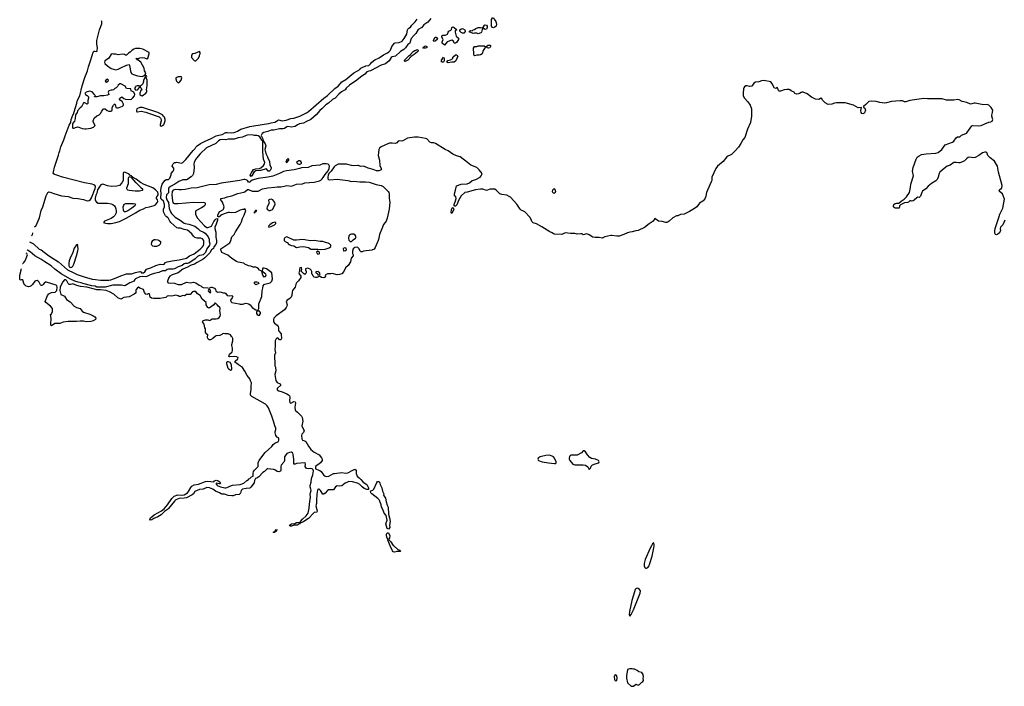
# Model space of a CAD drawing. Header units: inches. Extents: x 2347120 to 2490770, y 707513 to 877705.
# Tile 46 of 132: x 2358060 to 2374536, y 797654 to 808800. Entities that reach past the tile are written whole.
import ezdxf

# ---------------------------------------------------------------- set-up
doc = ezdxf.new("R2010")
doc.units = ezdxf.units.IN
doc.header["$MEASUREMENT"] = 0
for name, color, linetype in [('C3769', 7, 'Continuous'), ('C3850', 7, 'Continuous'), ('C3860', 7, 'Continuous'), ('C3870', 7, 'Continuous')]:
    doc.layers.add(name, color=color, linetype=linetype)

msp = doc.modelspace()

# ---------------------------------------------------------------- linework, layer by layer
at = {"layer": 'C3769', "color": 5}
for points, elevation in [([(2364320, 800000), (2364390, 799942), (2364422, 799930), (2364430, 799910), (2364370, 799907), (2364330, 799898), (2364310, 799904), (2364299, 799919), (2364263, 799990), (2364259, 800000)], 80), ([(2368630, 800000), (2368610, 799964), (2368528, 799772), (2368507, 799710), (2368508, 799668), (2368520, 799640), (2368530, 799632), (2368550, 799631), (2368570, 799641), (2368592, 799668), (2368601, 799690), (2368641, 799830), (2368671, 799971), (2368674, 800000)], 120)]:
    msp.add_lwpolyline(points, dxfattribs=dict(at, elevation=elevation))
at = {"layer": 'C3769', "color": 5, "elevation": 120}
for points in [[(2368390, 799295), (2368370, 799284), (2368360, 799270), (2368346, 799234), (2368305, 799090), (2368264, 798904), (2368260, 798850), (2368270, 798828), (2368290, 798856), (2368330, 798933), (2368442, 799210), (2368447, 799250), (2368433, 799273), (2368410, 799290)], [(2368308, 797948), (2368272, 797948), (2368250, 797938), (2368230, 797935), (2368211, 797830), (2368211, 797790), (2368230, 797712), (2368290, 797654), (2368330, 797654), (2368370, 797692), (2368410, 797674), (2368430, 797682), (2368470, 797722), (2368488, 797732), (2368498, 797750), (2368495, 797790), (2368499, 797810), (2368494, 797850), (2368470, 797882), (2368418, 797898), (2368390, 797918), (2368350, 797938), (2368330, 797938)], [(2368030, 797849), (2368018, 797842), (2368007, 797810), (2368011, 797770), (2368016, 797756), (2368030, 797745), (2368050, 797752), (2368056, 797790), (2368050, 797828)]]:
    msp.add_lwpolyline(points, close=True, dxfattribs=at)
at = {"layer": 'C3850', "color": 5}
for points, elevation in [([(2358308, 805336), (2358310, 805335), (2358331, 805350), (2358393, 805490), (2358421, 805610), (2358445, 805670), (2358503, 805857), (2358529, 805911), (2358542, 805918), (2358550, 805922), (2358570, 805918), (2358633, 805893), (2358757, 805857), (2358870, 805842), (2358950, 805817), (2359035, 805810), (2359130, 805792), (2359190, 805774), (2359224, 805776), (2359246, 805794), (2359261, 805819), (2359324, 805976), (2359327, 806007), (2359322, 806022), (2359301, 806041), (2359270, 806051), (2359147, 806070), (2358778, 806170), (2358682, 806202), (2358640, 806210), (2358622, 806230), (2358624, 806256), (2358643, 806337), (2358710, 806533), (2358718, 806582), (2358731, 806610), (2358746, 806674), (2358797, 806790), (2358819, 806861), (2358890, 807039), (2358916, 807084), (2358924, 807130), (2358950, 807202), (2358961, 807219), (2358970, 807261), (2359016, 807404), (2359027, 807453), (2359064, 807530), (2359106, 807694), (2359150, 807836), (2359194, 807946), (2359210, 808010), (2359246, 808110), (2359270, 808201), (2359290, 808255), (2359307, 808273), (2359316, 808276), (2359349, 808271), (2359356, 808284), (2359360, 808330), (2359349, 808390), (2359353, 808450), (2359396, 808630), (2359433, 808730), (2359434, 808770), (2359429, 808783)], 80), ([(2360000, 808317), (2359972, 808310), (2359942, 808290), (2359910, 808258), (2359880, 808240), (2359850, 808206), (2359830, 808208), (2359816, 808216), (2359783, 808223), (2359710, 808215), (2359670, 808224), (2359630, 808224), (2359610, 808229), (2359590, 808222), (2359550, 808158), (2359530, 808138), (2359485, 808110), (2359478, 808090), (2359487, 808070), (2359527, 808027), (2359590, 807985), (2359630, 807971), (2359670, 807964), (2359709, 807971), (2359750, 807996), (2359850, 808041), (2359891, 808051), (2359897, 808037), (2359917, 807917), (2359936, 807895), (2359962, 807882), (2360000, 807872)], 80), ([(2360000, 807681), (2360000, 807680), (2359982, 807650), (2359992, 807632), (2360000, 807626)], 80), ([(2360000, 806138), (2359961, 806161), (2359950, 806173), (2359937, 806177), (2359930, 806189), (2359902, 806202), (2359890, 806215), (2359830, 806244), (2359810, 806249), (2359797, 806243), (2359789, 806231), (2359794, 806170), (2359789, 806110), (2359770, 806070), (2359730, 806029), (2359683, 806017), (2359590, 806010), (2359530, 806021), (2359470, 806047), (2359450, 806051), (2359420, 806040), (2359401, 806019), (2359362, 805958), (2359350, 805898), (2359336, 805864), (2359325, 805815), (2359323, 805790), (2359329, 805769), (2359347, 805747), (2359375, 805735), (2359530, 805730), (2359590, 805720), (2359618, 805710), (2359644, 805690), (2359659, 805670), (2359670, 805640), (2359677, 805603), (2359675, 805570), (2359670, 805558), (2359652, 805528), (2359630, 805502), (2359590, 805477), (2359479, 805430), (2359461, 805410), (2359496, 805396), (2359531, 805391), (2359590, 805395), (2359670, 805408), (2359730, 805425), (2359854, 805486), (2360000, 805573)], 80), ([(2360000, 805933), (2359993, 805933), (2359890, 805947), (2359872, 805952), (2359861, 805961), (2359854, 805970), (2359855, 805990), (2359878, 806062), (2359880, 806150), (2359890, 806181), (2359915, 806175), (2359915, 806170), (2359937, 806157), (2359938, 806150), (2360000, 806080)], 80), ([(2360000, 805709), (2359988, 805690), (2359934, 805650), (2359870, 805607), (2359830, 805588), (2359809, 805589), (2359795, 805615), (2359794, 805670), (2359800, 805700), (2359810, 805717), (2359834, 805726), (2359966, 805726), (2359990, 805720), (2360000, 805711)], 80), ([(2358257, 805184), (2358270, 805195), (2358276, 805210), (2358278, 805230), (2358274, 805235)], 80), ([(2358225, 805086), (2358290, 805050), (2358386, 804966), (2358418, 804950), (2358540, 804860), (2358622, 804810), (2358708, 804750), (2358860, 804620), (2358965, 804565), (2359021, 804541), (2359139, 804499), (2359270, 804463), (2359330, 804458), (2359410, 804443), (2359550, 804446), (2359587, 804453), (2359677, 804483), (2359750, 804516), (2359849, 804551), (2359890, 804549), (2359930, 804553), (2360000, 804572)], 60), ([(2358109, 804723), (2358110, 804723), (2358130, 804741), (2358150, 804770), (2358192, 804868), (2358180, 804890), (2358166, 804899)], 80), ([(2360000, 804465), (2359984, 804456), (2359969, 804430), (2359950, 804418), (2359901, 804399), (2359830, 804355), (2359810, 804350), (2359762, 804362), (2359650, 804362), (2359621, 804359), (2359490, 804328), (2359370, 804326), (2359350, 804330), (2359323, 804343), (2359265, 804350), (2359115, 804390), (2359090, 804400), (2359040, 804410), (2358985, 804430), (2358901, 804470), (2358753, 804550), (2358647, 804630), (2358585, 804685), (2358479, 804750), (2358416, 804796), (2358314, 804850), (2358238, 804918), (2358190, 804946), (2358183, 804952)], 60), ([(2360000, 804228), (2359978, 804210), (2359890, 804169), (2359804, 804156), (2359750, 804125), (2359704, 804150), (2359635, 804210), (2359562, 804250), (2359509, 804270), (2359410, 804282), (2359350, 804283), (2359310, 804297), (2359181, 804330), (2359079, 804339), (2359015, 804355), (2358950, 804381), (2358930, 804380), (2358910, 804371), (2358890, 804373), (2358870, 804391), (2358850, 804435), (2358830, 804451), (2358811, 804450), (2358774, 804410), (2358740, 804330), (2358731, 804270), (2358750, 804205), (2358790, 804191), (2358810, 804176), (2358842, 804122), (2358903, 804083), (2358970, 804010), (2359010, 803987), (2359070, 803973), (2359106, 803926), (2359130, 803912), (2359234, 803874), (2359302, 803842), (2359319, 803830), (2359335, 803810), (2359331, 803790), (2359290, 803763), (2359250, 803754), (2359170, 803750), (2359130, 803758), (2359070, 803761), (2359010, 803755), (2358870, 803753), (2358790, 803741), (2358730, 803719), (2358650, 803719), (2358590, 803682), (2358582, 803690), (2358579, 803710), (2358587, 803810), (2358578, 803870), (2358590, 803882), (2358610, 803922), (2358609, 803970), (2358576, 804010), (2358499, 804070), (2358489, 804090), (2358524, 804190), (2358550, 804218), (2358590, 804241), (2358653, 804247), (2358679, 804270), (2358687, 804330), (2358681, 804350), (2358670, 804363), (2358508, 804412), (2358490, 804409), (2358470, 804397), (2358451, 804370), (2358439, 804361), (2358430, 804356), (2358417, 804357), (2358406, 804366), (2358386, 804410), (2358370, 804430), (2358350, 804437), (2358330, 804436), (2358312, 804428), (2358276, 804370), (2358250, 804348), (2358230, 804339), (2358210, 804336), (2358190, 804338), (2358170, 804345), (2358146, 804366), (2358130, 804390), (2358111, 804451), (2358089, 804451), (2358070, 804444), (2358060, 804460), (2358063, 804530), (2358085, 804610), (2358083, 804630), (2358080, 804634)], 80)]:
    msp.add_lwpolyline(points, dxfattribs=dict(at, elevation=elevation))
at = {"layer": 'C3850', "color": 5, "elevation": 80}
for points in [[(2359530, 807808), (2359502, 807790), (2359492, 807770), (2359510, 807758), (2359530, 807765), (2359538, 807770), (2359548, 807790)], [(2359750, 807728), (2359733, 807727), (2359710, 807706), (2359697, 807683), (2359677, 807663), (2359654, 807650), (2359632, 807628), (2359610, 807622), (2359590, 807622), (2359554, 807610), (2359542, 807590), (2359551, 807550), (2359530, 807539), (2359470, 807529), (2359410, 807529), (2359350, 807509), (2359310, 807508), (2359310, 807514), (2359322, 807518), (2359326, 807530), (2359316, 807536), (2359314, 807550), (2359270, 807592), (2359230, 807605), (2359172, 807590), (2359160, 807580), (2359152, 807570), (2359162, 807550), (2359190, 807532), (2359211, 807510), (2359212, 807490), (2359198, 807450), (2359202, 807430), (2359200, 807400), (2359190, 807388), (2359150, 807408), (2359130, 807408), (2359120, 807400), (2359095, 807345), (2359070, 807329), (2359030, 807274), (2359022, 807250), (2358993, 807210), (2358987, 807150), (2358975, 807105), (2358949, 807071), (2358943, 807057), (2358944, 807004), (2358949, 806989), (2358965, 806985), (2359010, 807004), (2359030, 807007), (2359050, 807004), (2359103, 806983), (2359150, 806975), (2359170, 806975), (2359250, 806989), (2359294, 807006), (2359321, 807030), (2359290, 807090), (2359290, 807112), (2359307, 807153), (2359349, 807191), (2359388, 807210), (2359410, 807231), (2359437, 807270), (2359455, 807305), (2359470, 807311), (2359490, 807311), (2359522, 807282), (2359550, 807272), (2359587, 807273), (2359602, 807278), (2359607, 807293), (2359610, 807334), (2359629, 807371), (2359650, 807392), (2359660, 807380), (2359671, 807331), (2359685, 807325), (2359710, 807326), (2359724, 807335), (2359783, 807357), (2359795, 807370), (2359799, 807390), (2359773, 807433), (2359748, 807450), (2359729, 807470), (2359738, 807490), (2359750, 807502), (2359769, 807511), (2359802, 807482), (2359830, 807471), (2359910, 807466), (2359929, 807471), (2359950, 807486), (2359982, 807530), (2359988, 807550), (2359968, 807588), (2359926, 807610), (2359922, 807642), (2359850, 807648), (2359826, 807690)], [(2359030, 805046), (2359024, 805036), (2359010, 805034), (2358970, 804980), (2358941, 804890), (2358912, 804830), (2358890, 804770), (2358884, 804730), (2358884, 804690), (2358889, 804670), (2358910, 804656), (2358930, 804660), (2358950, 804679), (2358966, 804710), (2359012, 804850), (2359033, 804933), (2359039, 804970)]]:
    msp.add_lwpolyline(points, close=True, dxfattribs=at)
at = {"layer": 'C3860', "color": 5}
for points, elevation in [([(2364939, 808821), (2364890, 808758), (2364824, 808716), (2364789, 808670), (2364730, 808634), (2364690, 808571), (2364658, 808542), (2364613, 808487), (2364603, 808470), (2364596, 808430), (2364587, 808410), (2364556, 808384), (2364517, 808330), (2364490, 808302), (2364434, 808266), (2364350, 808188), (2364290, 808179), (2364276, 808170), (2364241, 808110), (2364179, 808061), (2364110, 808042), (2363930, 807947), (2363900, 807940), (2363870, 807926), (2363834, 807890), (2363761, 807839), (2363701, 807790), (2363576, 807704), (2363524, 807656), (2363508, 807630), (2363446, 807594), (2363402, 807558), (2363337, 807490), (2363296, 807464), (2363230, 807407), (2363181, 807379), (2363116, 807310), (2363080, 807280), (2363022, 807210), (2362930, 807132), (2362846, 807094), (2362810, 807069), (2362741, 807059), (2362710, 807043), (2362670, 807014), (2362610, 807006), (2362548, 807012), (2362530, 807007), (2362490, 806979), (2362470, 806973), (2362410, 806974), (2362310, 806953), (2362267, 806953), (2362210, 806931), (2362145, 806915), (2362120, 806900), (2362104, 806876), (2362103, 806863), (2362128, 806810), (2362134, 806774), (2362170, 806722), (2362181, 806690), (2362164, 806630), (2362167, 806607), (2362184, 806550), (2362207, 806510), (2362210, 806490), (2362240, 806430), (2362247, 806367), (2362270, 806330), (2362268, 806310), (2362250, 806279), (2362239, 806270), (2362230, 806265), (2362219, 806270), (2362190, 806307), (2362090, 806279), (2362010, 806274), (2361984, 806256), (2361944, 806190), (2361930, 806181), (2361917, 806190), (2361927, 806230), (2361939, 806241), (2361970, 806296), (2362009, 806309), (2362070, 806315), (2362095, 806325), (2362138, 806362), (2362157, 806390), (2362161, 806410), (2362139, 806470), (2362129, 806589), (2362127, 806747), (2362122, 806782), (2362110, 806787), (2362079, 806839), (2362050, 806861), (2362030, 806865), (2361990, 806865), (2361950, 806876), (2361870, 806870), (2361850, 806866), (2361790, 806838), (2361716, 806824), (2361650, 806805), (2361550, 806801), (2361510, 806790), (2361450, 806797), (2361415, 806790), (2361386, 806774), (2361343, 806730), (2361184, 806656), (2361082, 806558), (2361016, 806484), (2361000, 806460), (2360978, 806410), (2360974, 806390), (2360980, 806330), (2360971, 806230), (2360950, 806194), (2360930, 806174), (2360902, 806158), (2360870, 806131), (2360850, 806123), (2360810, 806125), (2360790, 806120), (2360725, 806095), (2360657, 806050), (2360586, 806014), (2360558, 805990), (2360550, 805970), (2360550, 805906), (2360519, 805870), (2360511, 805830), (2360521, 805790), (2360550, 805742), (2360563, 805643), (2360583, 805590), (2360601, 805561), (2360660, 805500), (2360743, 805450), (2360810, 805400), (2360830, 805392), (2360890, 805382), (2360992, 805350), (2361042, 805310), (2361075, 805275), (2361133, 805250), (2361164, 805230), (2361215, 805170), (2361232, 805128), (2361233, 805090), (2361240, 805050), (2361237, 805030), (2361191, 804970), (2361170, 804910), (2361130, 804869), (2361110, 804861), (2361070, 804856), (2361038, 804842), (2360996, 804804), (2360890, 804730), (2360870, 804724), (2360830, 804724), (2360810, 804718), (2360777, 804690), (2360713, 804667), (2360650, 804637), (2360630, 804631), (2360550, 804629), (2360530, 804622), (2360499, 804601), (2360450, 804600), (2360390, 804575), (2360310, 804557), (2360246, 804534), (2360190, 804507), (2360170, 804503), (2360110, 804506), (2360070, 804502), (2360000, 804465)], 60), ([(2360000, 804572), (2360072, 804592), (2360086, 804586), (2360098, 804570), (2360106, 804566), (2360129, 804570), (2360155, 804585), (2360168, 804612), (2360183, 804630), (2360263, 804657), (2360339, 804690), (2360410, 804711), (2360471, 804709), (2360501, 804739), (2360527, 804753), (2360610, 804770), (2360730, 804783), (2360850, 804815), (2360900, 804850), (2360977, 804883), (2361079, 804961), (2361118, 805002), (2361135, 805025), (2361143, 805050), (2361144, 805070), (2361139, 805099), (2361134, 805114), (2361117, 805137), (2361090, 805150), (2361030, 805148), (2360990, 805160), (2360970, 805179), (2360942, 805222), (2360870, 805281), (2360810, 805291), (2360750, 805314), (2360710, 805314), (2360690, 805322), (2360590, 805409), (2360572, 805430), (2360545, 805485), (2360535, 805495), (2360510, 805507), (2360499, 805519), (2360465, 805590), (2360464, 805630), (2360482, 805670), (2360485, 805710), (2360464, 805764), (2360430, 805798), (2360424, 805810), (2360422, 805830), (2360427, 805890), (2360420, 805950), (2360431, 806010), (2360444, 806050), (2360490, 806111), (2360510, 806126), (2360551, 806129), (2360572, 806148), (2360594, 806206), (2360597, 806230), (2360630, 806268), (2360639, 806290), (2360638, 806318), (2360614, 806350), (2360616, 806370), (2360627, 806390), (2360653, 806410), (2360670, 806415), (2360690, 806416), (2360770, 806401), (2360790, 806412), (2360840, 806460), (2360964, 806616), (2360996, 806644), (2361010, 806670), (2361032, 806690), (2361088, 806732), (2361150, 806766), (2361266, 806814), (2361350, 806856), (2361390, 806870), (2361450, 806880), (2361510, 806914), (2361530, 806915), (2361610, 806906), (2361650, 806913), (2361704, 806936), (2361760, 806970), (2361910, 807016), (2362150, 807056), (2362230, 807065), (2362270, 807077), (2362330, 807086), (2362359, 807101), (2362390, 807127), (2362450, 807110), (2362517, 807123), (2362598, 807150), (2362650, 807152), (2362750, 807186), (2362858, 807242), (2362893, 807267), (2363150, 807490), (2363210, 807533), (2363333, 807650), (2363390, 807690), (2363450, 807760), (2363517, 807803), (2363650, 807910), (2363710, 807948), (2363750, 807966), (2363770, 807990), (2363790, 808003), (2363850, 808027), (2363903, 808037), (2363930, 808060), (2363953, 808090), (2364004, 808130), (2364075, 808165), (2364150, 808215), (2364215, 808245), (2364239, 808261), (2364266, 808290), (2364287, 808353), (2364330, 808407), (2364344, 808416), (2364410, 808421), (2364459, 808441), (2364495, 808485), (2364539, 808561), (2364549, 808630), (2364557, 808643), (2364570, 808657), (2364602, 808678), (2364624, 808710), (2364677, 808763), (2364710, 808807)], 60), ([(2360000, 807872), (2360030, 807864), (2360109, 807851), (2360130, 807862), (2360138, 807862), (2360150, 807874), (2360162, 807878), (2360167, 807893), (2360168, 807910), (2360150, 807946), (2360142, 807990), (2360089, 808090), (2360043, 808123), (2360026, 808130), (2360022, 808142), (2360006, 808150), (2360006, 808154), (2360050, 808152), (2360070, 808162), (2360110, 808171), (2360150, 808162), (2360190, 808145), (2360203, 808157), (2360229, 808230), (2360228, 808250), (2360122, 808310), (2360070, 808321), (2360003, 808317), (2360000, 808317)], 80), ([(2360000, 807626), (2360004, 807624), (2360030, 807625), (2360068, 807670), (2360066, 807690), (2360055, 807695), (2360023, 807697), (2360000, 807681)], 80), ([(2370000, 806577), (2369971, 806549), (2369950, 806535), (2369910, 806520), (2369894, 806506), (2369833, 806430), (2369738, 806350), (2369710, 806314), (2369643, 806170), (2369639, 806110), (2369633, 806090), (2369567, 805950), (2369553, 805910), (2369544, 805850), (2369530, 805815), (2369510, 805785), (2369490, 805765), (2369436, 805730), (2369393, 805670), (2369350, 805646), (2369270, 805591), (2369178, 805550), (2369119, 805541), (2369070, 805522), (2369050, 805519), (2368990, 805485), (2368930, 805430), (2368910, 805420), (2368890, 805412), (2368870, 805412), (2368810, 805425), (2368750, 805430), (2368690, 805474), (2368661, 805430), (2368594, 805386), (2368517, 805323), (2368410, 805276), (2368370, 805270), (2368310, 805252), (2368270, 805250), (2368230, 805238), (2368170, 805210), (2368090, 805179), (2368050, 805178), (2367970, 805194), (2367950, 805194), (2367850, 805170), (2367809, 805149), (2367759, 805159), (2367690, 805156), (2367650, 805164), (2367590, 805205), (2367550, 805219), (2367490, 805204), (2367470, 805218), (2367450, 805222), (2367390, 805215), (2367370, 805218), (2367348, 805228), (2367275, 805225), (2367190, 805237), (2367130, 805210), (2367010, 805213), (2366990, 805221), (2366970, 805237), (2366930, 805253), (2366798, 805338), (2366710, 805389), (2366650, 805404), (2366630, 805424), (2366618, 805458), (2366596, 805496), (2366510, 805587), (2366490, 805601), (2366450, 805617), (2366435, 805630), (2366378, 805718), (2366271, 805831), (2366250, 805846), (2366210, 805864), (2366130, 805876), (2366095, 805890), (2366032, 805952), (2366010, 805964), (2365990, 805968), (2365930, 805967), (2365870, 805947), (2365810, 805964), (2365770, 805967), (2365687, 805953), (2365550, 805914), (2365509, 805911), (2365445, 805855), (2365403, 805777), (2365374, 805706), (2365350, 805682), (2365342, 805682), (2365330, 805688), (2365328, 805708), (2365351, 805769), (2365361, 805810), (2365356, 805836), (2365337, 805857), (2365333, 805890), (2365352, 805948), (2365370, 806025), (2365450, 806053), (2365550, 806055), (2365586, 806074), (2365630, 806111), (2365690, 806131), (2365764, 806170), (2365784, 806190), (2365795, 806210), (2365798, 806230), (2365749, 806290), (2365710, 806329), (2365610, 806367), (2365555, 806415), (2365430, 806509), (2365370, 806525), (2365310, 806550), (2365227, 806607), (2365179, 806630), (2365017, 806730), (2364990, 806741), (2364950, 806743), (2364921, 806750), (2364870, 806807), (2364850, 806816), (2364730, 806836), (2364666, 806834), (2364550, 806820), (2364470, 806773), (2364450, 806769), (2364410, 806777), (2364392, 806770), (2364370, 806741), (2364350, 806729), (2364290, 806737), (2364250, 806737), (2364230, 806733), (2364106, 806674), (2364081, 806650), (2364072, 806630), (2364058, 806530), (2364078, 806450), (2364084, 806365), (2364109, 806310), (2364110, 806290), (2364097, 806283), (2364067, 806273), (2364030, 806276), (2363977, 806297), (2363890, 806317), (2363830, 806344), (2363810, 806349), (2363770, 806346), (2363723, 806363), (2363710, 806365), (2363650, 806355), (2363610, 806361), (2363530, 806383), (2363390, 806382), (2363341, 806359), (2363320, 806340), (2363270, 806267), (2363234, 806226), (2363221, 806199), (2363214, 806170), (2363218, 806138), (2363229, 806129), (2363245, 806125), (2363370, 806133), (2363550, 806114), (2363610, 806097), (2363650, 806101), (2363750, 806091), (2363849, 806091), (2363910, 806081), (2364026, 806046), (2364110, 806028), (2364143, 806010), (2364228, 805930), (2364239, 805910), (2364242, 805890), (2364244, 805810), (2364256, 805750), (2364240, 805630), (2364210, 805484), (2364192, 805430), (2364150, 805375), (2364117, 805303), (2364082, 805210), (2364070, 805150), (2364057, 805110), (2364010, 804990), (2363990, 804965), (2363950, 804944), (2363811, 804929), (2363790, 804918), (2363770, 804918), (2363762, 804922), (2363755, 804935), (2363736, 804976), (2363710, 804998), (2363666, 804994), (2363642, 804970), (2363631, 804930), (2363631, 804890), (2363641, 804870), (2363641, 804850), (2363608, 804812), (2363593, 804750), (2363557, 804690), (2363511, 804650), (2363486, 804590), (2363450, 804549), (2363410, 804539), (2363370, 804535), (2363290, 804554), (2363269, 804549), (2363210, 804549), (2363172, 804530), (2363178, 804510), (2363162, 804490), (2363150, 804485), (2363109, 804489), (2363090, 804508), (2363070, 804508), (2363034, 804490), (2363010, 804489), (2362990, 804495), (2362969, 804510), (2362959, 804539), (2362948, 804550), (2362948, 804590), (2362938, 804610), (2362918, 804630), (2362890, 804642), (2362870, 804644), (2362845, 804635), (2362844, 804616), (2362855, 804590), (2362856, 804570), (2362846, 804554), (2362830, 804542), (2362810, 804554), (2362775, 804590), (2362775, 804610), (2362782, 804630), (2362778, 804650), (2362770, 804655), (2362750, 804654), (2362741, 804630), (2362742, 804590), (2362735, 804585), (2362731, 804570), (2362736, 804550), (2362764, 804510), (2362765, 804490), (2362727, 804433), (2362687, 804393), (2362672, 804330), (2362627, 804270), (2362620, 804250), (2362612, 804188), (2362600, 804160), (2362581, 804139), (2362534, 804110), (2362521, 804090), (2362533, 804030), (2362530, 804010), (2362520, 803990), (2362490, 803950), (2362350, 803848), (2362314, 803810), (2362307, 803790), (2362307, 803750), (2362324, 803724), (2362367, 803690), (2362385, 803670), (2362392, 803650), (2362390, 803610), (2362394, 803594), (2362437, 803550), (2362438, 803538), (2362439, 803470), (2362430, 803448), (2362410, 803450), (2362390, 803472), (2362370, 803481), (2362350, 803464), (2362335, 803430), (2362337, 803343), (2362328, 803288), (2362340, 803230), (2362326, 803190), (2362322, 803150), (2362331, 803070), (2362331, 803010), (2362339, 802990), (2362347, 802930), (2362331, 802869), (2362347, 802770), (2362357, 802750), (2362370, 802735), (2362418, 802710), (2362431, 802690), (2362368, 802632), (2362367, 802610), (2362396, 802596), (2362450, 802580), (2362530, 802546), (2362559, 802530), (2362574, 802510), (2362578, 802490), (2362573, 802430), (2362581, 802401), (2362590, 802391), (2362610, 802395), (2362650, 802415), (2362671, 802410), (2362675, 802390), (2362663, 802323), (2362671, 802271), (2362710, 802238), (2362775, 802170), (2362786, 802146), (2362797, 802090), (2362782, 802010), (2362785, 801990), (2362818, 801930), (2362810, 801900), (2362783, 801870), (2362773, 801850), (2362782, 801790), (2362790, 801771), (2362830, 801759), (2362849, 801749), (2362890, 801670), (2362932, 801612), (2362990, 801567), (2363070, 801527), (2363112, 801472), (2363121, 801450), (2363119, 801430), (2363091, 801389), (2363010, 801330), (2363007, 801307), (2363012, 801290), (2363082, 801262), (2363104, 801244), (2363143, 801190), (2363170, 801169), (2363190, 801162), (2363232, 801168), (2363310, 801210), (2363330, 801215), (2363450, 801227), (2363510, 801219), (2363550, 801224), (2363635, 801270), (2363670, 801283), (2363691, 801270), (2363688, 801210), (2363705, 801170), (2363741, 801141), (2363766, 801110), (2363809, 801070), (2363869, 801029), (2363896, 800970), (2363894, 800946), (2363870, 800943), (2363824, 800964), (2363790, 800990), (2363750, 801030), (2363711, 801051), (2363627, 801073), (2363570, 801078), (2363544, 801070), (2363506, 801050), (2363450, 801004), (2363410, 801001), (2363370, 801006), (2363347, 800990), (2363310, 800941), (2363230, 800937), (2363211, 800930), (2363170, 800884), (2363150, 800869), (2363130, 800868), (2363096, 800930), (2363072, 800952), (2363062, 800950), (2363050, 800944), (2363046, 800934), (2363030, 800866), (2363024, 800764), (2363028, 800710), (2363018, 800670), (2363037, 800590), (2363034, 800566), (2362990, 800560), (2362975, 800550), (2362890, 800459), (2362847, 800433), (2362810, 800403), (2362766, 800386), (2362754, 800386), (2362741, 800370), (2362703, 800350), (2362650, 800348), (2362610, 800332), (2362590, 800330), (2362579, 800339), (2362574, 800350), (2362610, 800368), (2362664, 800376), (2362679, 800390), (2362690, 800393), (2362750, 800394), (2362759, 800401), (2362761, 800410), (2362793, 800450), (2362854, 800506), (2362888, 800550), (2362905, 800630), (2362915, 800750), (2362928, 800810), (2362922, 800870), (2362935, 800930), (2362933, 800950), (2362921, 800990), (2362923, 801010), (2362938, 801070), (2362945, 801130), (2362964, 801190), (2362976, 801256), (2362973, 801273), (2362953, 801293), (2362930, 801295), (2362890, 801288), (2362858, 801298), (2362839, 801330), (2362845, 801370), (2362835, 801390), (2362830, 801392), (2362690, 801378), (2362670, 801369), (2362649, 801369), (2362649, 801450), (2362638, 801530), (2362630, 801553), (2362610, 801569), (2362574, 801566), (2362545, 801555), (2362530, 801546), (2362500, 801510), (2362491, 801490), (2362491, 801430), (2362486, 801414), (2362479, 801401), (2362436, 801350), (2362431, 801329), (2362431, 801269), (2362422, 801250), (2362398, 801242), (2362370, 801244), (2362332, 801272), (2362310, 801279), (2362210, 801293), (2362203, 801290), (2362157, 801243), (2362130, 801231), (2362061, 801159), (2362030, 801136), (2362008, 801130), (2361990, 801094), (2361985, 801055), (2361930, 800982), (2361910, 800968), (2361850, 800962), (2361790, 800948), (2361764, 800930), (2361754, 800886), (2361730, 800862), (2361670, 800855), (2361630, 800839), (2361610, 800838), (2361547, 800847), (2361486, 800866), (2361450, 800868), (2361430, 800872), (2361402, 800890), (2361338, 800918), (2361290, 800948), (2361238, 800970), (2361190, 800976), (2361130, 800950), (2361070, 800943), (2360990, 800912), (2360966, 800870), (2360947, 800853), (2360852, 800808), (2360810, 800797), (2360730, 800792), (2360672, 800770), (2360650, 800750), (2360551, 800629), (2360531, 800609), (2360483, 800577), (2360430, 800520), (2360374, 800486), (2360303, 800457), (2360270, 800436), (2360250, 800432), (2360236, 800450), (2360250, 800470), (2360310, 800520), (2360434, 800586), (2360480, 800620), (2360532, 800688), (2360604, 800796), (2360646, 800834), (2360704, 800856), (2360770, 800851), (2360810, 800858), (2360840, 800870), (2360870, 800891), (2360886, 800910), (2360922, 800978), (2360940, 801000), (2360979, 801021), (2361050, 801033), (2361170, 801079), (2361210, 801082), (2361308, 801072), (2361318, 801090), (2361350, 801101), (2361382, 801090), (2361410, 801071), (2361418, 801050), (2361410, 801042), (2361399, 801041), (2361350, 801048), (2361346, 801030), (2361362, 801022), (2361367, 801010), (2361421, 800990), (2361490, 800974), (2361510, 800972), (2361530, 800977), (2361578, 801002), (2361623, 801017), (2361750, 801030), (2361809, 801050), (2361863, 801097), (2361890, 801113), (2361897, 801123), (2361911, 801130), (2361941, 801159), (2361965, 801170), (2361969, 801190), (2361967, 801210), (2361974, 801246), (2361991, 801269), (2362035, 801310), (2362049, 801330), (2362052, 801390), (2362058, 801410), (2362066, 801430), (2362110, 801490), (2362170, 801562), (2362277, 801663), (2362304, 801696), (2362330, 801717), (2362388, 801750), (2362398, 801770), (2362398, 801790), (2362388, 801808), (2362370, 801818), (2362344, 801850), (2362334, 801890), (2362334, 801910), (2362346, 801950), (2362344, 801970), (2362327, 802007), (2362307, 802090), (2362279, 802170), (2362222, 802310), (2362201, 802341), (2362171, 802371), (2361942, 802502), (2361922, 802522), (2361920, 802550), (2361936, 802610), (2361932, 802688), (2361939, 802710), (2361940, 802730), (2361921, 802761), (2361910, 802793), (2361866, 802850), (2361830, 802923), (2361790, 802983), (2361722, 803030), (2361690, 803058), (2361666, 803070), (2361668, 803090), (2361708, 803130), (2361715, 803150), (2361690, 803161), (2361650, 803169), (2361570, 803165), (2361558, 803170), (2361569, 803210), (2361613, 803247), (2361622, 803270), (2361622, 803310), (2361609, 803351), (2361609, 803370), (2361628, 803430), (2361627, 803467), (2361618, 803490), (2361603, 803503), (2361586, 803530), (2361547, 803547), (2361490, 803546), (2361470, 803551), (2361454, 803550), (2361444, 803536), (2361410, 803518), (2361350, 803515), (2361334, 803510), (2361290, 803468), (2361251, 803449), (2361230, 803449), (2361209, 803470), (2361202, 803490), (2361208, 803530), (2361190, 803542), (2361169, 803569), (2361169, 803630), (2361157, 803650), (2361147, 803707), (2361129, 803730), (2361121, 803750), (2361138, 803770), (2361170, 803779), (2361210, 803779), (2361230, 803771), (2361250, 803778), (2361280, 803800), (2361350, 803797), (2361375, 803805), (2361399, 803821), (2361414, 803845), (2361419, 803870), (2361409, 803930), (2361413, 803970), (2361409, 803990), (2361382, 804010), (2361370, 804028), (2361330, 804066), (2361306, 804034), (2361230, 803978), (2361210, 803988), (2361182, 804030), (2361178, 804070), (2361115, 804130), (2361078, 804190), (2361036, 804216), (2361010, 804258), (2360970, 804258), (2360950, 804248), (2360910, 804208), (2360850, 804208), (2360831, 804189), (2360810, 804182), (2360790, 804189), (2360750, 804174), (2360730, 804173), (2360710, 804185), (2360670, 804193), (2360630, 804181), (2360601, 804179), (2360550, 804185), (2360530, 804179), (2360503, 804157), (2360472, 804148), (2360410, 804140), (2360298, 804138), (2360264, 804144), (2360242, 804162), (2360230, 804214), (2360210, 804215), (2360190, 804206), (2360170, 804209), (2360150, 804238), (2360129, 804289), (2360069, 804309), (2360050, 804328), (2360030, 804315), (2360011, 804290), (2360002, 804270), (2360002, 804230), (2360000, 804228)], 80), ([(2360000, 805573), (2360070, 805615), (2360130, 805638), (2360170, 805660), (2360230, 805673), (2360310, 805696), (2360330, 805706), (2360368, 805750), (2360372, 805768), (2360364, 805790), (2360350, 805810), (2360347, 805830), (2360375, 805870), (2360379, 805890), (2360370, 805914), (2360335, 805955), (2360290, 805990), (2360142, 806042), (2360079, 806079), (2360010, 806133), (2360000, 806138)], 80), ([(2360000, 806080), (2360008, 806070), (2360095, 805990), (2360113, 805970), (2360115, 805950), (2360110, 805946), (2360067, 805933), (2360000, 805933)], 80), ([(2360000, 805711), (2360001, 805710), (2360000, 805709)], 80), ([(2364259, 800000), (2364238, 800058), (2364219, 800090), (2364224, 800110), (2364210, 800129), (2364198, 800170), (2364200, 800200), (2364210, 800221), (2364230, 800219), (2364251, 800170), (2364250, 800139), (2364233, 800110), (2364270, 800070), (2364309, 800009), (2364320, 800000)], 80), ([(2368674, 800000), (2368675, 800015), (2368670, 800052), (2368650, 800036), (2368630, 800000)], 120)]:
    msp.add_lwpolyline(points, dxfattribs=dict(at, elevation=elevation))
for points, elevation in [([(2365990, 808667), (2365969, 808670), (2365957, 808690), (2365954, 808710), (2365955, 808805), (2365970, 808834), (2365990, 808834), (2365998, 808810), (2366027, 808770), (2366039, 808730), (2366031, 808690), (2366010, 808674)], 60), ([(2365350, 808406), (2365330, 808408), (2365319, 808439), (2365290, 808458), (2365211, 808429), (2365170, 808375), (2365127, 808410), (2365129, 808430), (2365146, 808470), (2365125, 808510), (2365121, 808530), (2365140, 808540), (2365177, 808543), (2365209, 808551), (2365219, 808561), (2365230, 808592), (2365242, 808610), (2365274, 808626), (2365283, 808637), (2365290, 808672), (2365310, 808681), (2365330, 808671), (2365374, 808630), (2365346, 808614), (2365345, 808590), (2365366, 808526), (2365402, 808490), (2365402, 808470), (2365370, 808418)], 60), ([(2365470, 808575), (2365449, 808589), (2365426, 808610), (2365426, 808630), (2365453, 808647), (2365470, 808651), (2365510, 808631), (2365515, 808605), (2365499, 808581), (2365490, 808575)], 60), ([(2365850, 808638), (2365830, 808648), (2365810, 808648), (2365801, 808639), (2365786, 808594), (2365777, 808583), (2365730, 808566), (2365710, 808578), (2365670, 808578), (2365646, 808570), (2365607, 808587), (2365586, 808590), (2365588, 808610), (2365610, 808618), (2365630, 808614), (2365646, 808630), (2365670, 808639), (2365690, 808653), (2365730, 808668), (2365771, 808671), (2365798, 808662), (2365819, 808681), (2365838, 808710), (2365850, 808716), (2365870, 808711), (2365881, 808690), (2365881, 808670), (2365870, 808644)], 60), ([(2364990, 808438), (2364985, 808450), (2364989, 808470), (2365010, 808506), (2365030, 808511), (2365051, 808490), (2365046, 808470), (2365010, 808444)], 60), ([(2364510, 808101), (2364496, 808110), (2364502, 808118), (2364503, 808130), (2364570, 808196), (2364601, 808219), (2364646, 808270), (2364670, 808287), (2364705, 808295), (2364710, 808301), (2364719, 808299), (2364726, 808290), (2364723, 808270), (2364717, 808263), (2364661, 808219), (2364610, 808186), (2364554, 808126)], 60), ([(2364822, 808322), (2364806, 808330), (2364822, 808338), (2364829, 808351), (2364850, 808362), (2364870, 808354), (2364870, 808329), (2364850, 808322)], 60), ([(2365903, 808323), (2365886, 808330), (2365882, 808342), (2365870, 808346), (2365858, 808342), (2365854, 808330), (2365840, 808320), (2365814, 808286), (2365796, 808230), (2365770, 808213), (2365750, 808207), (2365710, 808205), (2365670, 808195), (2365663, 808203), (2365657, 808230), (2365655, 808325), (2365670, 808354), (2365710, 808352), (2365730, 808362), (2365830, 808362), (2365850, 808354), (2365870, 808354), (2365882, 808358), (2365888, 808372), (2365903, 808377), (2365930, 808375), (2365936, 808370), (2365936, 808350), (2365928, 808328)], 60), ([(2361070, 808266), (2360990, 808235), (2360954, 808230), (2360934, 808210), (2360934, 808170), (2360980, 808120), (2360990, 808112), (2361010, 808112), (2361048, 808150), (2361068, 808190), (2361068, 808210), (2361078, 808230), (2361078, 808250)], 80), ([(2365150, 808089), (2365129, 808089), (2365115, 808110), (2365150, 808172), (2365162, 808150), (2365162, 808110)], 60), ([(2365230, 808081), (2365206, 808090), (2365224, 808116), (2365266, 808130), (2365306, 808150), (2365310, 808174), (2365350, 808214), (2365370, 808212), (2365391, 808190), (2365357, 808110), (2365330, 808093), (2365290, 808090)], 60), ([(2360170, 807866), (2360158, 807862), (2360154, 807830), (2360131, 807790), (2360131, 807769), (2360118, 807730), (2360090, 807698), (2360074, 807690), (2360074, 807670), (2360090, 807654), (2360102, 807630), (2360086, 807614), (2360071, 807570), (2360072, 807552), (2360090, 807532), (2360110, 807527), (2360168, 807570), (2360187, 807593), (2360188, 807610), (2360182, 807630), (2360194, 807694), (2360195, 807790), (2360178, 807830), (2360186, 807850), (2360182, 807862)], 80), ([(2360770, 807846), (2360710, 807846), (2360674, 807830), (2360672, 807810), (2360685, 807770), (2360710, 807745), (2360730, 807752), (2360762, 807790), (2360775, 807830)], 80), ([(2360070, 807334), (2360022, 807310), (2360013, 807290), (2360015, 807275), (2360022, 807262), (2360030, 807259), (2360090, 807270), (2360170, 807256), (2360215, 807235), (2360394, 807174), (2360415, 807155), (2360427, 807130), (2360427, 807110), (2360410, 807050), (2360410, 807030), (2360430, 807022), (2360450, 807029), (2360472, 807048), (2360480, 807060), (2360493, 807110), (2360492, 807132), (2360481, 807170), (2360469, 807190), (2360450, 807208), (2360370, 807247), (2360114, 807334)], 80), ([(2363190, 806392), (2363130, 806388), (2363082, 806370), (2362950, 806359), (2362938, 806350), (2362885, 806330), (2362774, 806326), (2362741, 806310), (2362652, 806290), (2362524, 806276), (2362476, 806264), (2362406, 806230), (2362294, 806186), (2362210, 806167), (2362050, 806144), (2361950, 806118), (2361930, 806098), (2361910, 806085), (2361890, 806083), (2361870, 806109), (2361850, 806120), (2361830, 806126), (2361810, 806126), (2361746, 806110), (2361550, 806081), (2361430, 806068), (2361350, 806046), (2361230, 806038), (2361030, 805987), (2360930, 805983), (2360830, 805962), (2360770, 805957), (2360730, 805955), (2360670, 805961), (2360630, 805950), (2360610, 805927), (2360605, 805870), (2360616, 805770), (2360624, 805744), (2360649, 805729), (2360710, 805726), (2360970, 805752), (2361056, 805744), (2361130, 805752), (2361150, 805745), (2361161, 805730), (2361161, 805710), (2361151, 805690), (2361131, 805669), (2361103, 805657), (2361010, 805602), (2361003, 805590), (2361004, 805550), (2361028, 805490), (2361150, 805356), (2361190, 805325), (2361210, 805323), (2361272, 805348), (2361310, 805427), (2361330, 805456), (2361350, 805471), (2361370, 805474), (2361371, 805451), (2361350, 805379), (2361325, 805330), (2361325, 805310), (2361344, 805250), (2361342, 805162), (2361351, 805110), (2361351, 805069), (2361341, 805039), (2361310, 805003), (2361303, 804977), (2361270, 804953), (2361239, 804901), (2361159, 804821), (2361130, 804798), (2361030, 804743), (2360987, 804713), (2360930, 804695), (2360870, 804664), (2360788, 804630), (2360710, 804569), (2360610, 804534), (2360570, 804510), (2360557, 804490), (2360533, 804430), (2360531, 804410), (2360550, 804402), (2360650, 804397), (2360710, 804375), (2360730, 804373), (2360770, 804375), (2360850, 804411), (2360910, 804399), (2360970, 804409), (2361010, 804398), (2361063, 804363), (2361091, 804350), (2361110, 804331), (2361130, 804325), (2361210, 804318), (2361230, 804312), (2361266, 804330), (2361274, 804330), (2361322, 804310), (2361338, 804290), (2361344, 804264), (2361370, 804245), (2361411, 804251), (2361470, 804231), (2361491, 804231), (2361510, 804222), (2361531, 804191), (2361570, 804184), (2361610, 804187), (2361620, 804180), (2361624, 804170), (2361616, 804150), (2361588, 804110), (2361591, 804090), (2361610, 804074), (2361730, 804051), (2361750, 804043), (2361790, 804045), (2361850, 804059), (2361890, 804051), (2361915, 804035), (2361951, 803990), (2362010, 803951), (2362030, 803943), (2362050, 803951), (2362062, 803970), (2362064, 804050), (2362110, 804170), (2362116, 804264), (2362129, 804310), (2362134, 804350), (2362149, 804371), (2362161, 804379), (2362250, 804403), (2362277, 804430), (2362293, 804470), (2362281, 804570), (2362190, 804634), (2362152, 804648), (2362130, 804648), (2362121, 804630), (2362118, 804598), (2362130, 804592), (2362161, 804561), (2362171, 804550), (2362177, 804530), (2362170, 804498), (2362150, 804495), (2362129, 804530), (2362109, 804589), (2362099, 804599), (2362070, 804614), (2362055, 804635), (2362033, 804653), (2362010, 804661), (2361964, 804664), (2361930, 804679), (2361890, 804685), (2361830, 804714), (2361810, 804729), (2361714, 804746), (2361690, 804755), (2361610, 804808), (2361543, 804863), (2361445, 804910), (2361425, 804950), (2361425, 804970), (2361574, 805070), (2361593, 805107), (2361612, 805168), (2361649, 805210), (2361670, 805256), (2361750, 805378), (2361770, 805422), (2361786, 805474), (2361818, 805530), (2361846, 805610), (2361830, 805638), (2361810, 805626), (2361790, 805626), (2361747, 805613), (2361670, 805578), (2361612, 805572), (2361570, 805577), (2361550, 805574), (2361484, 805556), (2361442, 805538), (2361417, 805523), (2361410, 805509), (2361395, 805505), (2361390, 805498), (2361378, 805510), (2361375, 805530), (2361393, 805570), (2361410, 805595), (2361459, 805621), (2361469, 805630), (2361484, 805670), (2361454, 805750), (2361427, 805787), (2361426, 805810), (2361490, 805822), (2361530, 805838), (2361610, 805854), (2361710, 805894), (2361810, 805914), (2361830, 805924), (2361870, 805960), (2361890, 805963), (2361950, 805935), (2362048, 805932), (2362121, 805970), (2362210, 805990), (2362330, 805999), (2362370, 806007), (2362430, 806007), (2362484, 806016), (2362530, 806029), (2362610, 806017), (2362690, 806050), (2362790, 806057), (2362830, 806070), (2362990, 806084), (2363076, 806104), (2363101, 806119), (2363121, 806139), (2363139, 806161), (2363170, 806214), (2363224, 806276), (2363238, 806310), (2363243, 806350), (2363234, 806374), (2363224, 806384)], 80), ([(2362550, 806474), (2362525, 806450), (2362522, 806438), (2362514, 806430), (2362518, 806418), (2362530, 806414), (2362566, 806450), (2362566, 806470)], 80), ([(2362750, 806438), (2362730, 806438), (2362714, 806430), (2362694, 806410), (2362714, 806390), (2362730, 806382), (2362750, 806382), (2362766, 806390), (2362776, 806404), (2362778, 806410), (2362766, 806430)], 80), ([(2367010, 805970), (2366990, 805967), (2366973, 805950), (2366969, 805929), (2366974, 805914), (2366984, 805904), (2367010, 805902), (2367021, 805910), (2367030, 805930), (2367028, 805950)], 80), ([(2362270, 805799), (2362244, 805796), (2362230, 805786), (2362225, 805775), (2362232, 805730), (2362201, 805670), (2362198, 805650), (2362202, 805630), (2362232, 805612), (2362250, 805611), (2362290, 805626), (2362337, 805710), (2362330, 805746), (2362298, 805790)], 80), ([(2365290, 805559), (2365279, 805570), (2365287, 805627), (2365290, 805637), (2365310, 805659), (2365316, 805656), (2365323, 805630)], 80), ([(2362002, 805582), (2361992, 805588), (2361997, 805577), (2361990, 805567), (2361983, 805570), (2361987, 805573), (2361990, 805590), (2362004, 805596), (2362005, 805610), (2362010, 805617), (2362018, 805618), (2362025, 805610), (2362010, 805585)], 60), ([(2362330, 805415), (2362290, 805402), (2362245, 805370), (2362226, 805350), (2362230, 805334), (2362270, 805342), (2362326, 805370), (2362346, 805390), (2362346, 805410)], 80), ([(2362530, 805169), (2362501, 805160), (2362491, 805149), (2362486, 805135), (2362488, 805110), (2362503, 805090), (2362533, 805073), (2362564, 805044), (2362606, 805026), (2362650, 805017), (2362690, 804993), (2362750, 805003), (2362810, 805006), (2362890, 804991), (2362930, 804966), (2362950, 804961), (2363050, 804963), (2363090, 804959), (2363170, 804966), (2363236, 804984), (2363266, 805010), (2363266, 805030), (2363246, 805050), (2363223, 805063), (2363160, 805080), (2363134, 805094), (2363090, 805093), (2362990, 805106), (2362920, 805100), (2362830, 805122), (2362790, 805126), (2362690, 805115), (2362650, 805115)], 80), ([(2363610, 805214), (2363594, 805210), (2363580, 805200), (2363570, 805186), (2363563, 805150), (2363570, 805114), (2363590, 805092), (2363610, 805092), (2363638, 805122), (2363678, 805150), (2363688, 805170), (2363675, 805195), (2363653, 805213)], 80), ([(2360350, 805007), (2360310, 805007), (2360290, 805013), (2360269, 805029), (2360263, 805043), (2360270, 805078), (2360290, 805108), (2360310, 805126), (2360333, 805127), (2360370, 805120), (2360394, 805110), (2360415, 805090), (2360418, 805070), (2360410, 805048), (2360390, 805026)], 60), ([(2363050, 804929), (2363027, 804913), (2363036, 804890), (2363050, 804882), (2363070, 804884), (2363076, 804890), (2363078, 804910), (2363070, 804921)], 80), ([(2363490, 804986), (2363474, 804970), (2363478, 804938), (2363490, 804934), (2363510, 804942), (2363526, 804950), (2363522, 804982)], 80), ([(2363050, 804588), (2363018, 804582), (2363014, 804570), (2363037, 804557), (2363050, 804534), (2363070, 804534), (2363082, 804538), (2363086, 804550), (2363078, 804570)], 80), ([(2362010, 804369), (2361988, 804388), (2361989, 804411), (2362003, 804417), (2362030, 804419), (2362052, 804410), (2362062, 804390)], 80), ([(2361250, 804286), (2361218, 804282), (2361214, 804270), (2361218, 804258), (2361233, 804253), (2361238, 804238), (2361250, 804234), (2361258, 804250)], 80), ([(2362034, 803926), (2362025, 803915), (2362025, 803890), (2362031, 803870), (2362050, 803858), (2362070, 803859), (2362089, 803890), (2362087, 803907), (2362070, 803926)], 80), ([(2361590, 802935), (2361558, 802958), (2361549, 802970), (2361527, 803047), (2361526, 803074), (2361535, 803085), (2361550, 803086), (2361574, 803074), (2361597, 803037), (2361605, 802950), (2361600, 802940)], 80), ([(2367508, 801592), (2367491, 801589), (2367462, 801558), (2367390, 801521), (2367290, 801518), (2367270, 801509), (2367262, 801498), (2367254, 801470), (2367255, 801450), (2367265, 801430), (2367317, 801370), (2367330, 801362), (2367350, 801359), (2367490, 801356), (2367530, 801350), (2367565, 801325), (2367590, 801279), (2367610, 801304), (2367624, 801336), (2367644, 801356), (2367690, 801376), (2367749, 801390), (2367757, 801410), (2367745, 801430), (2367695, 801450), (2367630, 801464), (2367601, 801481), (2367562, 801522), (2367530, 801574)], 120), ([(2366930, 801516), (2366866, 801514), (2366790, 801497), (2366767, 801490), (2366735, 801470), (2366731, 801450), (2366741, 801430), (2366801, 801410), (2366910, 801388), (2367010, 801377), (2367030, 801382), (2367036, 801390), (2367038, 801410), (2367010, 801471), (2366990, 801490)], 120), ([(2364230, 800283), (2364210, 800290), (2364188, 800370), (2364207, 800430), (2364195, 800510), (2364156, 800550), (2364138, 800610), (2364115, 800650), (2364111, 800690), (2364089, 800750), (2364074, 800774), (2364053, 800793), (2363950, 800870), (2363935, 800890), (2363930, 800910), (2363937, 800923), (2363970, 800935), (2363987, 800950), (2364038, 801062), (2364050, 801077), (2364070, 801078), (2364079, 801070), (2364088, 801050), (2364090, 801030), (2364120, 800970), (2364130, 800918), (2364152, 800872), (2364147, 800850), (2364179, 800799), (2364190, 800741), (2364210, 800683), (2364228, 800648), (2364232, 800530), (2364250, 800471), (2364260, 800410), (2364250, 800350), (2364253, 800310)], 80), ([(2362310, 800223), (2362304, 800230), (2362317, 800237), (2362325, 800235), (2362328, 800250), (2362341, 800259), (2362350, 800276), (2362370, 800271), (2362358, 800262), (2362350, 800245), (2362336, 800244), (2362330, 800228)], 80)]:
    msp.add_lwpolyline(points, close=True, dxfattribs=dict(at, elevation=elevation))
at = {"layer": 'C3870', "color": 5, "elevation": 80}
msp.add_lwpolyline([(2374542, 805450), (2374509, 805371), (2374471, 805330), (2374468, 805310), (2374471, 805270), (2374451, 805230), (2374430, 805213), (2374405, 805205), (2374389, 805209), (2374379, 805230), (2374376, 805270), (2374383, 805310), (2374452, 805510), (2374462, 805550), (2374510, 805650), (2374537, 805797), (2374503, 805890), (2374454, 805930), (2374449, 805950), (2374492, 805990), (2374497, 806030), (2374436, 806250), (2374419, 806350), (2374370, 806437), (2374297, 806490), (2374261, 806530), (2374247, 806567), (2374230, 806584), (2374210, 806586), (2374170, 806573), (2374111, 806530), (2374050, 806496), (2374028, 806492), (2373950, 806499), (2373930, 806495), (2373910, 806482), (2373870, 806443), (2373835, 806425), (2373790, 806408), (2373770, 806406), (2373730, 806415), (2373690, 806412), (2373630, 806370), (2373579, 806350), (2373530, 806313), (2373459, 806250), (2373447, 806230), (2373430, 806169), (2373412, 806128), (2373390, 806108), (2373317, 806063), (2373263, 806017), (2373222, 805970), (2373167, 805933), (2373153, 805910), (2373131, 805850), (2373111, 805830), (2373090, 805835), (2373070, 805824), (2373030, 805784), (2373010, 805773), (2372990, 805766), (2372970, 805773), (2372954, 805770), (2372931, 805749), (2372917, 805743), (2372864, 805736), (2372796, 805704), (2372782, 805690), (2372782, 805670), (2372774, 805650), (2372710, 805647), (2372690, 805659), (2372683, 805670), (2372683, 805690), (2372689, 805711), (2372710, 805726), (2372731, 805731), (2372770, 805731), (2372810, 805765), (2372861, 805799), (2372900, 805840), (2372947, 805910), (2372967, 805993), (2372972, 806050), (2373016, 806190), (2373000, 806270), (2373010, 806330), (2373061, 806470), (2373080, 806500), (2373110, 806526), (2373150, 806548), (2373230, 806559), (2373388, 806568), (2373430, 806582), (2373490, 806630), (2373546, 806710), (2373668, 806752), (2373690, 806767), (2373730, 806825), (2373750, 806842), (2373790, 806842), (2373822, 806870), (2373890, 806895), (2373911, 806909), (2373990, 807026), (2374010, 807031), (2374105, 807025), (2374150, 807029), (2374210, 807061), (2374274, 807086), (2374310, 807091), (2374330, 807105), (2374342, 807130), (2374339, 807150), (2374325, 807185), (2374325, 807205), (2374339, 807250), (2374341, 807290), (2374318, 807330), (2374276, 807370), (2374250, 807381), (2374190, 807375), (2374050, 807403), (2374030, 807404), (2373970, 807388), (2373910, 807416), (2373830, 807435), (2373779, 807459), (2373750, 807464), (2373690, 807457), (2373570, 807455), (2373495, 807475), (2373463, 807477), (2373250, 807478), (2373190, 807482), (2372953, 807447), (2372890, 807425), (2372868, 807428), (2372830, 807446), (2372794, 807446), (2372650, 807432), (2372562, 807410), (2372530, 807406), (2372450, 807417), (2372392, 807432), (2372310, 807440), (2372266, 807430), (2372250, 807417), (2372220, 807380), (2372178, 807350), (2372178, 807338), (2372201, 807320), (2372213, 807290), (2372196, 807244), (2372190, 807235), (2372170, 807224), (2372150, 807230), (2372138, 807250), (2372136, 807284), (2372146, 807330), (2372090, 807329), (2372014, 807374), (2371870, 807408), (2371728, 807412), (2371693, 807407), (2371650, 807389), (2371590, 807384), (2371539, 807410), (2371513, 807430), (2371497, 807450), (2371478, 807490), (2371470, 807494), (2371460, 807480), (2371430, 807464), (2371374, 807474), (2371310, 807507), (2371239, 807559), (2371170, 807589), (2371150, 807589), (2371136, 807584), (2371110, 807566), (2371090, 807559), (2371056, 807556), (2371030, 807566), (2371018, 807590), (2371010, 807595), (2370990, 807598), (2370968, 807610), (2370949, 807629), (2370934, 807634), (2370896, 807636), (2370851, 807629), (2370790, 807606), (2370770, 807605), (2370757, 807617), (2370739, 807659), (2370730, 807668), (2370710, 807649), (2370690, 807655), (2370653, 807730), (2370630, 807763), (2370510, 807781), (2370470, 807776), (2370430, 807764), (2370370, 807756), (2370343, 807737), (2370310, 807689), (2370270, 807686), (2370234, 807695), (2370210, 807692), (2370190, 807677), (2370179, 807661), (2370173, 807647), (2370165, 807570), (2370168, 807528), (2370188, 807488), (2370245, 807425), (2370285, 807370), (2370304, 807310), (2370308, 807190), (2370290, 807079), (2370237, 806970), (2370195, 806830), (2370161, 806790), (2370129, 806730), (2370089, 806670), (2370032, 806608), (2370000, 806577)], dxfattribs=at)

doc.saveas('drawing.dxf')
